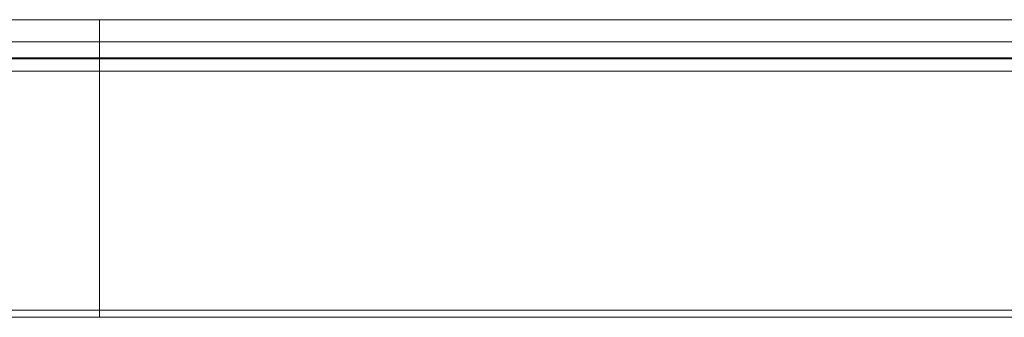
# Model space of a CAD drawing. Header units: millimetres. Extents: x 16 to 6312, y -8659 to -420.
# Tile 15 of 73: x 864 to 1195, y -5073 to -4973. Entities that reach past the tile are written whole.
import ezdxf

# ---------------------------------------------------------------- set-up
doc = ezdxf.new("R2010")
doc.units = ezdxf.units.MM

msp = doc.modelspace()

# ---------------------------------------------------------------- linework, layer by layer
at = {"color": 7, "linetype": 'Continuous', "lineweight": 15}
for p, q in [((891.31, -4973.3), (696.31, -4973.3)), ((1496.98, -4973.3), (891.31, -4973.3)), ((891.31, -4980.76), (696.31, -4980.76)), ((891.31, -4980.76), (891.31, -4986.07)), ((891.31, -4986.07), (696.31, -4986.07)), ((891.31, -4986.43), (696.31, -4986.43)), ((1493.3, -4986.07), (891.31, -4986.07)), ((891.31, -4986.07), (891.31, -4986.43)), ((891.31, -4986.43), (891.31, -4990.56)), ((1492.96, -4986.43), (891.31, -4986.43)), ((891.31, -4990.56), (696.31, -4990.56)), ((1491.31, -4990.56), (891.31, -4990.56)), ((891.31, -4990.56), (891.31, -5070.9)), ((891.31, -5070.9), (891.31, -5073.3)), ((891.31, -5073.3), (833.81, -5073.3)), ((1490.71, -5073.3), (891.31, -5073.3))]:
    msp.add_line(p, q, dxfattribs=at)
at = {"color": 8, "linetype": 'Continuous', "lineweight": 15}
for p, q in [((891.31, -4973.3), (891.31, -4980.76)), ((1493.25, -4980.76), (891.31, -4980.76)), ((891.31, -5070.9), (833.81, -5070.9)), ((1489.82, -5070.9), (891.31, -5070.9))]:
    msp.add_line(p, q, dxfattribs=at)

doc.saveas('drawing.dxf')
